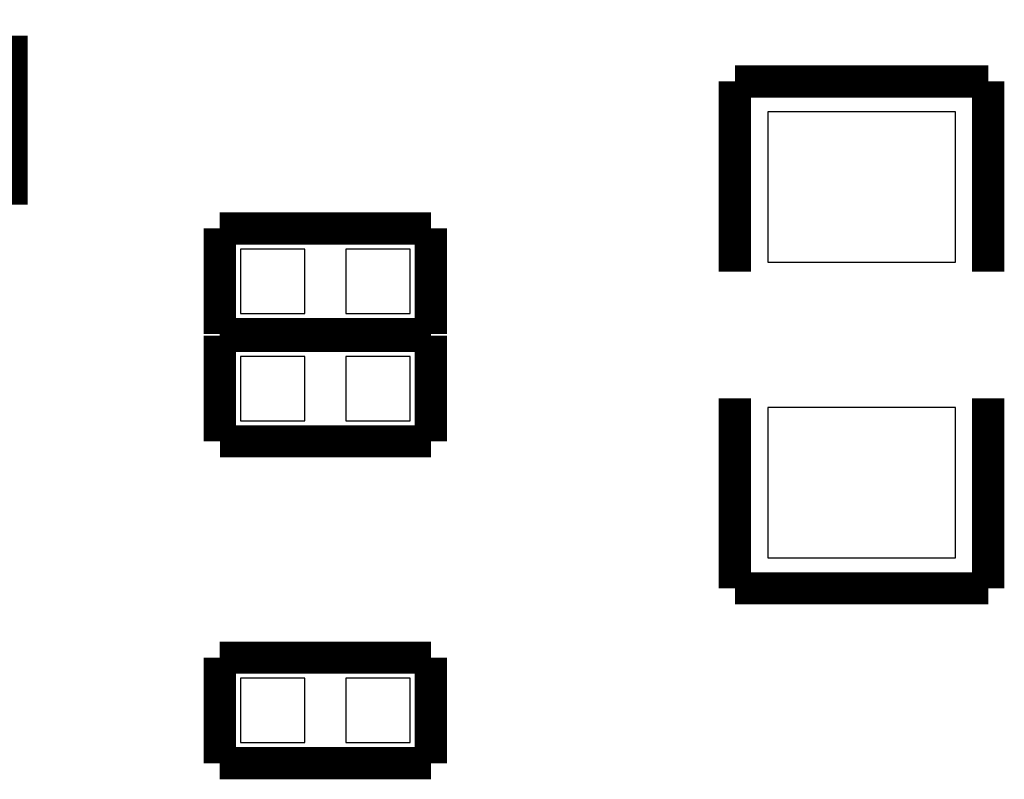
# Model space of a CAD drawing. Extents: x 0 to 65, y -0.2 to 30.2.
# Tile 5 of 237: x 33.4 to 38, y 9.6 to 13.2. Entities that reach past the tile are written whole.
import ezdxf

# ---------------------------------------------------------------- set-up
doc = ezdxf.new("R2010")
doc.units = 0
doc.layers.add('PACKAGE_GEOMETRY_SILKSCREE', color=4, linetype='CONTINUOUS')
doc.layers.add('PIN_B', color=5, linetype='CONTINUOUS')

msp = doc.modelspace()

# ---------------------------------------------------------------- linework, layer by layer
at = {"layer": 'PACKAGE_GEOMETRY_SILKSCREE', "const_width": 0.1524}
for points in [[(32.661606, 13.10005), (33.311592, 13.10005)], [(33.311592, 13.10005), (33.311592, 12.29995)], [(36.738052, 12.883896), (37.937948, 12.883896)], [(36.738052, 11.983974), (36.738052, 12.883896)], [(37.937948, 12.883896), (37.937948, 11.983974)], [(33.311592, 12.29995), (32.661606, 12.29995)], [(34.298128, 12.187936), (34.298128, 11.688064)], [(35.297872, 12.187936), (34.298128, 12.187936)], [(35.297872, 11.688064), (35.297872, 12.187936)], [(34.298128, 11.688064), (35.297872, 11.688064)], [(34.298382, 11.679936), (34.298382, 11.180064)], [(35.297872, 11.679936), (34.298382, 11.679936)], [(35.297872, 11.180064), (35.297872, 11.679936)], [(36.738052, 10.484104), (36.738052, 11.384026)], [(37.937948, 11.384026), (37.937948, 10.484104)], [(34.298382, 11.180064), (35.297872, 11.180064)], [(37.937948, 10.484104), (36.738052, 10.484104)], [(34.298128, 10.155936), (34.298128, 9.656064)], [(35.297872, 10.155936), (34.298128, 10.155936)], [(35.297872, 9.656064), (35.297872, 10.155936)], [(34.298128, 9.656064), (35.297872, 9.656064)]]:
    msp.add_lwpolyline(points, dxfattribs=at)
at = {"layer": 'PIN_B'}
for points in [[(37.7825, 12.739624), (36.8935, 12.739624), (36.8935, 12.028424), (37.7825, 12.028424)], [(34.395664, 12.0904), (34.395664, 11.7856), (34.700464, 11.7856), (34.700464, 12.0904)], [(34.895536, 12.0904), (34.895536, 11.7856), (35.200336, 11.7856), (35.200336, 12.0904)], [(34.395664, 11.5824), (34.395664, 11.2776), (34.700464, 11.2776), (34.700464, 11.5824)], [(34.895536, 11.5824), (34.895536, 11.2776), (35.200336, 11.2776), (35.200336, 11.5824)], [(37.7825, 11.339576), (36.8935, 11.339576), (36.8935, 10.628376), (37.7825, 10.628376)], [(34.395664, 10.0584), (34.395664, 9.7536), (34.700464, 9.7536), (34.700464, 10.0584)], [(34.895536, 10.0584), (34.895536, 9.7536), (35.200336, 9.7536), (35.200336, 10.0584)]]:
    msp.add_lwpolyline(points, close=True, dxfattribs=at)

doc.saveas('drawing.dxf')
